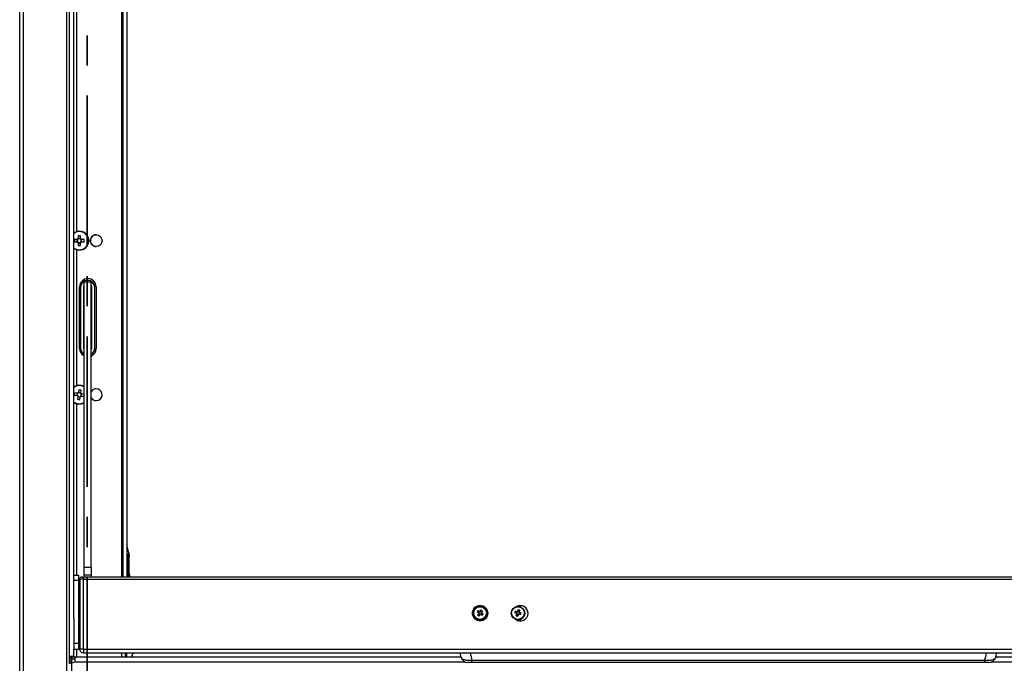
# Model space of a CAD drawing. Header units: millimetres. Extents: x 0 to 4200, y 0 to 2970.
# Tile 12 of 75: x 1469 to 1885, y 903 to 1175. Entities that reach past the tile are written whole.
import ezdxf

# ---------------------------------------------------------------- set-up
doc = ezdxf.new("R2010")
doc.units = ezdxf.units.MM
doc.header["$LTSCALE"] = 10
doc.linetypes.add('CENTER', pattern=[10.16, 6.35, -1.27, 1.27, -1.27])

msp = doc.modelspace()

# ---------------------------------------------------------------- linework, layer by layer
at = {"color": 7, "linetype": 'CENTER', "lineweight": 35}
msp.add_line((1497.986, 1447.462), (1497.986, 449.701), dxfattribs=at)
at = {"color": 7, "linetype": 'Continuous', "lineweight": 25}
for p, q in [((1492.386, 922.01), (1492.386, 1326.624)), ((1469.486, 604.108), (1469.486, 1324.82)), ((1471.086, 604.108), (1471.086, 1324.82)), ((1489.186, 1324.82), (1489.186, 604.108)), ((1490.486, 903.207), (1490.486, 1324.575)), ((1493.686, 1085.335), (1493.686, 1308.248)), ((1512.686, 939.419), (1512.686, 1288.958)), ((1513.182, 939.419), (1513.182, 1288.958)), ((1514.786, 1288.958), (1514.786, 939.419)), ((1493.802, 1081.973), (1492.685, 1081.973)), ((1493.687, 1081.973), (1493.687, 1080.943)), ((1494.155, 1083.443), (1494.155, 1082.326)), ((1495.185, 1082.441), (1494.155, 1082.441)), ((1495.185, 1082.326), (1495.185, 1083.443)), ((1496.654, 1081.973), (1495.538, 1081.973)), ((1495.653, 1080.943), (1495.653, 1081.973)), ((1492.685, 1080.943), (1493.802, 1080.943)), ((1493.686, 1020.335), (1493.686, 1077.581)), ((1494.155, 1080.59), (1494.155, 1079.473)), ((1494.155, 1080.475), (1495.185, 1080.475)), ((1495.185, 1079.473), (1495.185, 1080.59)), ((1495.538, 1080.943), (1496.654, 1080.943)), ((1494.786, 1035.958), (1494.786, 1061.958)), ((1494.836, 1061.958), (1494.836, 1035.958)), ((1495.154, 1061.708), (1495.07, 1061.708)), ((1495.07, 1061.708), (1495.07, 1036.208)), ((1495.154, 1061.708), (1495.154, 1036.208)), ((1496.686, 1062.208), (1496.42, 1062.208)), ((1496.42, 1062.208), (1496.42, 1035.708)), ((1496.547, 1062.081), (1496.42, 1062.208)), ((1496.547, 1062.081), (1496.686, 1062.081)), ((1496.547, 1035.835), (1496.547, 1062.081)), ((1496.547, 1062.081), (1496.686, 1062.055)), ((1499.686, 1063.958), (1496.686, 1063.958)), ((1496.686, 943.712), (1496.686, 1063.958)), ((1499.686, 943.712), (1499.686, 1063.958)), ((1499.92, 1062.208), (1499.686, 1062.208)), ((1499.686, 1062.081), (1499.792, 1062.081)), ((1499.686, 1062.061), (1499.792, 1062.081)), ((1499.792, 1062.081), (1499.92, 1062.208)), ((1499.792, 1062.081), (1499.792, 1035.835)), ((1499.92, 1035.708), (1499.92, 1062.208)), ((1501.186, 1036.208), (1501.186, 1061.708)), ((1501.186, 1061.708), (1501.27, 1061.708)), ((1501.27, 1036.208), (1501.27, 1061.708)), ((1501.786, 1061.958), (1501.786, 1035.958)), ((1495.154, 1036.208), (1495.07, 1036.208)), ((1496.547, 1035.835), (1496.42, 1035.708)), ((1496.686, 1035.708), (1496.42, 1035.708)), ((1496.547, 1035.835), (1496.686, 1035.861)), ((1496.547, 1035.835), (1496.686, 1035.835)), ((1499.686, 1035.855), (1499.792, 1035.835)), ((1499.686, 1035.835), (1499.792, 1035.835)), ((1499.92, 1035.708), (1499.686, 1035.708)), ((1499.792, 1035.835), (1499.92, 1035.708)), ((1501.186, 1036.208), (1501.27, 1036.208)), ((1492.629, 1016.264), (1493.731, 1016.087)), ((1493.895, 1017.104), (1492.792, 1017.281)), ((1493.781, 1017.122), (1493.617, 1016.105)), ((1494.024, 1015.683), (1493.847, 1014.58)), ((1494.005, 1015.569), (1495.022, 1015.405)), ((1494.476, 1018.499), (1494.299, 1017.396)), ((1495.334, 1017.347), (1494.317, 1017.511)), ((1494.864, 1014.417), (1495.041, 1015.52)), ((1495.316, 1017.233), (1495.493, 1018.336)), ((1495.445, 1015.812), (1496.548, 1015.635)), ((1495.559, 1015.794), (1495.722, 1016.811)), ((1496.711, 1016.652), (1495.608, 1016.829)), ((1493.686, 940.358), (1493.686, 1012.581)), ((1515.61, 949.748), (1514.786, 953.081)), ((1514.786, 949.394), (1514.982, 948.814)), ((1514.982, 948.814), (1514.982, 939.419)), ((1515.61, 949.748), (1515.786, 948.307)), ((1515.786, 939.419), (1515.786, 948.307)), ((1492.386, 940.358), (1494.386, 940.358)), ((1494.386, 940.358), (1494.386, 938.161)), ((1496.686, 943.712), (1499.686, 943.712)), ((1496.686, 940.268), (1496.686, 943.712)), ((1499.686, 940.268), (1496.686, 940.268)), ((1496.686, 939.419), (1496.686, 940.268)), ((1499.686, 943.712), (1499.686, 940.268)), ((1499.686, 940.268), (1499.686, 939.419)), ((1492.386, 938.161), (1494.386, 938.161)), ((1494.386, 938.161), (1494.386, 911.619)), ((1494.886, 938.658), (1494.886, 938.575)), ((1494.886, 938.575), (1494.886, 909.073)), ((1495.686, 938.658), (1495.686, 938.648)), ((1495.69, 938.658), (1495.69, 938.648)), ((2040.786, 939.419), (1496.486, 939.419)), ((1496.486, 938.901), (1496.486, 938.659)), ((1496.486, 909.142), (1496.486, 938.659)), ((1496.488, 938.659), (1496.486, 938.659)), ((1496.488, 938.659), (2040.784, 938.659)), ((1494.686, 925.958), (1494.386, 925.958)), ((1494.886, 925.758), (1494.686, 925.958)), ((1494.686, 911.958), (1494.686, 925.958)), ((1661.136, 924.298), (1661.136, 924.225)), ((1662.867, 923.505), (1663.326, 924.051)), ((1663.099, 925.408), (1663.728, 924.868)), ((1663.406, 924.428), (1663.315, 924.303)), ((1663.326, 924.051), (1663.393, 924.142)), ((1663.326, 924.051), (1663.483, 923.937)), ((1663.728, 924.868), (1663.614, 924.711)), ((1663.728, 924.868), (1663.819, 924.801)), ((1663.767, 923.73), (1663.881, 923.646)), ((1663.882, 924.811), (1663.948, 924.902)), ((1664.408, 925.612), (1663.948, 924.902)), ((1664.105, 924.788), (1663.948, 924.902)), ((1664.186, 923.708), (1664.258, 923.806)), ((1664.525, 924.482), (1664.389, 924.58)), ((1664.466, 924.09), (1664.58, 924.246)), ((1664.489, 924.313), (1664.58, 924.246)), ((1665.209, 923.869), (1664.58, 924.246)), ((1666.736, 924.225), (1666.736, 924.298)), ((1677.136, 924.298), (1677.136, 924.278)), ((1678.787, 925.063), (1679.535, 924.762)), ((1679.212, 923.193), (1679.432, 923.858)), ((1679.38, 924.239), (1679.341, 924.105)), ((1679.432, 923.858), (1679.464, 923.965)), ((1679.432, 923.858), (1679.618, 923.803)), ((1679.535, 924.762), (1679.48, 924.576)), ((1679.535, 924.762), (1679.642, 924.73)), ((1679.698, 924.761), (1679.73, 924.868)), ((1679.95, 925.696), (1679.73, 924.868)), ((1679.916, 924.814), (1679.73, 924.868)), ((1679.956, 923.704), (1680.118, 923.656)), ((1680.44, 924.66), (1680.254, 924.714)), ((1680.359, 923.829), (1680.392, 923.941)), ((1680.439, 924.496), (1680.547, 924.464)), ((1680.492, 924.278), (1680.547, 924.464)), ((1681.294, 924.326), (1680.547, 924.464)), ((1682.736, 924.225), (1682.736, 924.298)), ((1492.386, 922.01), (1492.386, 911.619)), ((1492.386, 911.619), (1492.386, 909.058)), ((1492.386, 911.619), (1494.386, 911.619)), ((1494.386, 911.958), (1494.686, 911.958)), ((1494.386, 911.619), (1494.386, 909.058)), ((1494.686, 911.958), (1494.886, 912.158)), ((1492.386, 906.058), (1492.386, 909.058)), ((1492.386, 909.058), (1494.386, 909.058)), ((1493.686, 905.66), (1493.686, 909.058)), ((1494.886, 909.058), (1494.886, 909.073)), ((1496.486, 909.142), (1496.486, 907.458)), ((1496.486, 909.142), (2040.786, 909.142)), ((1496.486, 907.458), (2040.786, 907.458)), ((1512.686, 905.66), (1512.686, 907.458)), ((1513.986, 907.458), (1513.986, 905.66)), ((1514.786, 905.66), (1514.786, 907.458)), ((1516.614, 905.66), (1517.491, 907.458)), ((1655.427, 907.459), (1655.848, 905.697)), ((1490.265, 903.197), (1490.5, 903.208)), ((1490.486, 906.058), (1492.386, 906.058)), ((1491.557, 903.208), (1490.5, 903.208)), ((1490.786, 905.658), (1490.786, 906.058)), ((1490.786, 905.658), (1491.586, 905.658)), ((1490.786, 903.208), (1490.786, 905.658)), ((1655.748, 905.66), (1491.386, 905.66)), ((1491.386, 905.66), (1491.386, 905.658)), ((1491.386, 905.483), (1491.386, 904.858)), ((1491.386, 904.858), (1491.386, 903.208)), ((1492.957, 904.858), (1491.386, 904.858)), ((1492.957, 903.708), (1491.557, 903.208)), ((1491.557, 604.108), (1491.557, 903.208)), ((1491.586, 906.058), (1491.586, 905.66)), ((1491.586, 905.483), (1491.586, 905.658)), ((1492.386, 906.058), (1492.386, 905.66)), ((1492.957, 905.492), (1492.975, 905.484)), ((1492.957, 903.708), (1492.957, 905.455)), ((1492.957, 903.708), (1657.536, 903.708)), ((1660.453, 904.412), (1877.139, 904.412)), ((1660.453, 904.412), (1660.453, 903.458)), ((1877.139, 903.458), (1660.453, 903.458)), ((1877.139, 904.412), (1877.139, 903.458)), ((1880.056, 903.708), (2044.957, 903.708)), ((2046.186, 905.66), (1881.748, 905.66))]:
    msp.add_line(p, q, dxfattribs=at)
at = {"color": 7, "linetype": 'Continuous', "lineweight": 25, "flags": 128}
for points in [[(1515.786, 941.016), (1515.856, 940.18), (1516.048, 939.419)], [(1515.893, 939.419), (1515.882, 939.47), (1515.786, 940.412)], [(1679.402, 927.042), (1679.881, 927.251), (1680.936, 927.427)], [(1682.356, 922.818), (1682.784, 923.46), (1682.936, 924.225)], [(1682.936, 924.225), (1682.784, 924.989), (1682.449, 925.531)], [(1682.936, 924.183), (1682.784, 924.947), (1682.494, 925.435)]]:
    msp.add_lwpolyline(points, dxfattribs=at)
at = {"color": 7, "linetype": 'Continuous', "lineweight": 25}
for centre, radius in [((1501.786, 1081.458), 2.5), ((1663.939, 924.224), 3.247), ((1663.939, 924.295), 2.798), ((1663.939, 924.307), 2.672), ((1679.934, 924.3), 2.798), ((1679.934, 924.312), 2.673)]:
    msp.add_circle(centre, radius, dxfattribs=at)
for centre, radius, start, end in [((1494.67, 1081.458), 4, 0, 124.81623), ((1494.67, 1081.458), 3.853, 0, 126.3463), ((1494.67, 1081.458), 4, 235.18377, 0), ((1494.67, 1081.458), 3.853, 233.6537, 0), ((1507.057, 1081.458), 14.381, 177.94769, 182.05231), ((1494.67, 1081.458), 1.009, 120.68693, 149.31307), ((1494.67, 1081.458), 0.851, 142.7589, 217.2411), ((1494.67, 1081.458), 0.851, 127.2411, 142.7589), ((1494.67, 1069.071), 14.381, 87.94769, 92.05231), ((1494.67, 1081.458), 0.851, 52.7589, 127.2411), ((1494.67, 1081.458), 1.009, 30.68693, 59.31307), ((1494.67, 1081.458), 0.851, 37.2411, 52.7589), ((1494.67, 1081.458), 0.851, 322.7589, 37.2411), ((1482.283, 1081.458), 14.381, 357.94769, 2.05231), ((1501.836, 1081.458), 2.5, 89.52652, 270), ((1494.67, 1081.458), 1.009, 210.68693, 239.31307), ((1494.67, 1081.458), 0.851, 217.2411, 232.7589), ((1494.67, 1081.458), 0.851, 232.7589, 307.2411), ((1494.67, 1093.845), 14.381, 267.94769, 272.05231), ((1494.67, 1081.458), 1.009, 300.68693, 329.31307), ((1494.67, 1081.458), 0.851, 307.2411, 322.7589), ((1498.286, 1061.958), 3.5, 0, 180), ((1498.336, 1061.958), 3.5, 90.40927, 180), ((1498.17, 1061.708), 3.1, 0, 180), ((1498.17, 1061.708), 3.016, 0, 180), ((1498.286, 1035.958), 3.5, 180, 242.79711), ((1498.336, 1035.958), 3.5, 180, 241.87293), ((1498.17, 1036.208), 3.1, 180, 241.40338), ((1498.17, 1036.208), 3.016, 180, 240.53211), ((1498.17, 1036.208), 3.016, 300.178, 0), ((1498.17, 1036.208), 3.1, 299.28156, 0), ((1498.286, 1035.958), 3.5, 293.57818, 360), ((1494.67, 1016.458), 4, 59.73143, 124.81623), ((1494.67, 1016.458), 3.853, 58.451, 126.3463), ((1501.836, 1016.458), 2.5, 90.57298, 149.31658), ((1501.786, 1016.458), 2.5, 90, 147.14012), ((1501.786, 1016.458), 2.5, 212.85988, 90), ((1506.9, 1014.494), 14.381, 168.82478, 172.92941), ((1494.67, 1016.458), 1.009, 201.56403, 230.19017), ((1494.67, 1016.458), 0.851, 133.63599, 208.1182), ((1494.67, 1016.458), 1.009, 111.56403, 140.19017), ((1494.67, 1016.458), 0.851, 208.1182, 223.63599), ((1494.67, 1016.458), 0.851, 223.63599, 298.1182), ((1494.67, 1016.458), 0.851, 118.1182, 133.63599), ((1494.67, 1016.458), 0.851, 43.63599, 118.1182), ((1492.706, 1004.228), 14.381, 78.82478, 82.92941), ((1494.67, 1016.458), 1.009, 291.56403, 320.19017), ((1494.67, 1016.458), 0.851, 298.1182, 313.63599), ((1494.67, 1016.458), 0.851, 313.63599, 28.1182), ((1494.67, 1016.458), 0.851, 28.1182, 43.63599), ((1494.67, 1016.458), 1.009, 21.56403, 50.19017), ((1482.438, 1018.422), 14.382, 348.82484, 352.16453), ((1501.836, 1016.458), 2.5, 210.68342, 270), ((1494.67, 1016.458), 3.853, 233.6537, 301.549), ((1494.67, 1016.458), 4, 235.18377, 300.26857), ((1496.634, 1028.688), 14.381, 258.82478, 262.92941), ((1495.688, 938.658), 0.802, 1.35051, 180), ((1496.087, 930.953), 7.716, 87.0366, 98.95519), ((1495.688, 938.658), 0.002, 0, 180), ((1663.934, 924.179), 3.248, 89.96168, 179.95974), ((1663.939, 924.179), 3.247, 0.03417, 90.04441), ((1680.936, 924.219), 3.25, 0.07607, 120.61446), ((1680.939, 924.179), 3.247, 0.03417, 90.04441), ((1663.936, 924.227), 2.8, 180.0494, 359.9506), ((1671.207, 919.021), 10.321, 141.76818, 145.87344), ((1599.184, 835.635), 109.462, 54.16995, 54.55564), ((1789.633, 832.396), 156.11, 144.02045, 144.29458), ((1670.228, 932.971), 11.991, 232.12832, 235.663), ((1599.621, 836.231), 109.462, 54.16995, 54.55564), ((1663.934, 924.348), 0.673, 177.08561, 200.6548), ((1663.935, 924.259), 0.555, 162.26477, 185.58365), ((1663.935, 924.259), 0.555, 185.58413, 192.15628), ((1663.935, 924.259), 0.555, 192.15838, 215.46767), ((1663.935, 924.258), 0.555, 125.38308, 162.25854), ((1790.23, 831.96), 156.11, 144.02045, 144.29458), ((1663.936, 924.259), 0.556, 215.47292, 252.3184), ((1663.936, 924.257), 0.556, 102.12171, 125.38835), ((1663.936, 924.346), 0.676, 87.09213, 110.60046), ((1663.936, 924.26), 0.557, 252.31219, 275.56927), ((1663.936, 924.257), 0.557, 95.56879, 102.1238), ((1663.936, 924.257), 0.557, 72.31219, 95.56927), ((1663.936, 924.35), 0.676, 267.09213, 290.60046), ((1783.688, 836.823), 148.698, 143.33702, 143.6202), ((1663.936, 924.26), 0.557, 275.56879, 282.1238), ((1663.936, 924.26), 0.556, 282.12171, 305.38835), ((1663.936, 924.258), 0.556, 35.47292, 72.3184), ((1596.905, 832.401), 113.418, 53.24568, 53.62235), ((1663.937, 924.259), 0.555, 305.38308, 342.25854), ((1663.937, 924.259), 0.555, 12.15838, 35.46767), ((1658.75, 917.226), 10.116, 51.80055, 55.99077), ((1663.938, 924.259), 0.555, 342.26477, 5.58365), ((1663.938, 924.259), 0.555, 5.58413, 12.15628), ((1784.285, 836.387), 148.698, 143.33702, 143.6202), ((1663.938, 924.348), 0.673, 357.08561, 20.6548), ((1597.342, 832.998), 113.418, 53.24568, 53.62235), ((1655.565, 930.465), 11.684, 322.00776, 325.63386), ((1688.875, 921.704), 10.633, 161.57987, 165.56323), ((1653.529, 834.67), 93.117, 73.93941, 74.39439), ((1653.738, 835.379), 93.117, 73.93941, 74.39439), ((1680.936, 924.227), 3.25, 231.92419, 359.93791), ((1679.937, 924.227), 2.799, 251.97635, 359.95633), ((1993.296, 831.933), 327.074, 163.66719, 163.79818), ((1679.935, 924.348), 0.674, 196.84786, 220.40391), ((1679.935, 924.259), 0.555, 145.1206, 182.02251), ((1679.935, 924.259), 0.555, 182.02711, 205.34316), ((1679.935, 924.259), 0.555, 205.34166, 211.91011), ((1679.936, 924.259), 0.556, 211.91308, 235.20265), ((1679.936, 924.258), 0.556, 121.83624, 145.12255), ((1679.936, 924.347), 0.675, 106.79914, 130.32056), ((1679.936, 924.26), 0.557, 235.20458, 272.02369), ((1679.936, 924.258), 0.556, 115.2805, 121.8392), ((1679.936, 924.257), 0.557, 92.01911, 115.279), ((1975.687, 837.191), 308.696, 163.33922, 163.47536), ((1679.936, 924.257), 0.557, 55.20458, 92.02369), ((1994.006, 831.724), 327.074, 163.66719, 163.79818), ((1677.491, 916.023), 9.981, 71.4898, 75.73847), ((1679.936, 924.26), 0.557, 272.01911, 295.279), ((1679.936, 924.349), 0.675, 286.79914, 310.32056), ((1679.936, 924.26), 0.556, 295.2805, 301.8392), ((1679.937, 924.259), 0.556, 301.83624, 325.12255), ((1679.937, 924.258), 0.556, 31.91308, 55.20265), ((1653.14, 833.122), 94.712, 72.83956, 73.28941), ((1679.937, 924.259), 0.555, 325.1206, 2.02251), ((1679.937, 924.258), 0.555, 25.34166, 31.91011), ((1679.937, 924.259), 0.555, 2.02711, 25.34316), ((1976.397, 836.983), 308.696, 163.33922, 163.47536), ((1679.937, 924.348), 0.674, 16.84786, 40.40391), ((1653.349, 833.831), 94.712, 72.83956, 73.28941), ((1670.373, 927.161), 11.283, 341.6947, 345.44841), ((1683.012, 934.805), 12.217, 251.87887, 255.3494), ((1658.735, 906.458), 3, 194.70739, 270.00033), ((1878.857, 906.458), 3, 269.99975, 345.23201)]:
    msp.add_arc(centre, radius, start, end, dxfattribs=at)
for centre, major_axis, ratio, start_param, end_param in [((1663.88, 924.251), (-0.25, 0.469), 0.8979416, 0.0387607, 0.7775866), ((1663.895, 924.155), (0.471, -0.145), 0.901844, 3.9775843, 4.7164102), ((1663.977, 924.266), (0.174, 0.509), 0.8975147, 5.6429023, 6.3817282), ((1663.992, 924.17), (0.45, 0.215), 0.9010779, 4.8802504, 5.6190763), ((1679.87, 924.23), (-0.324, 0.411), 0.8986162, 0.1978377, 0.9366636), ((1679.917, 924.144), (0.484, -0.066), 0.9024201, 4.1755502, 4.9143761), ((1679.956, 924.277), (0.081, 0.535), 0.8972403, 5.7917155, 6.5305414), ((1680.002, 924.191), (0.414, 0.293), 0.9001075, 5.063248, 5.8020739), ((1709.436, 918.19), (0, 54.305), 0.9325151, 1.7697343, 1.8273189), ((1828.155, 918.19), (0, 54.305), 0.9325151, 4.4558664, 4.513451)]:
    msp.add_ellipse(centre, major_axis=major_axis, ratio=ratio, start_param=start_param, end_param=end_param, dxfattribs=at)
for points, knots in [([(1515.61, 949.748), (1515.591, 949.671), (1515.552, 949.516), (1515.172, 949.048), (1514.982, 948.814)], [0, 0, 0, 0, 0.4995676, 1, 1, 1, 1]), ([(1515.786, 948.307), (1515.751, 948.396), (1515.681, 948.574), (1515.215, 948.734), (1514.982, 948.814)], [0, 0, 0, 0, 0.5004495, 1, 1, 1, 1]), ([(1496.486, 938.899), (1496.486, 938.989), (1496.487, 939.174), (1496.487, 939.359), (1496.487, 939.439), (1496.487, 939.393), (1496.488, 939.229), (1496.488, 938.972), (1496.488, 938.763), (1496.488, 938.659)], [0, 0, 0, 0, 0.1361559, 0.2801299, 0.4241039, 0.5680779, 0.712052, 0.856026, 1, 1, 1, 1]), ([(1663.262, 924.382), (1663.266, 924.375), (1663.299, 924.327), (1663.338, 924.268), (1663.376, 924.214), (1663.383, 924.205)], [0, 0, 0, 0, 0.11674294, 0.83938218, 1, 1, 1, 1]), ([(1663.393, 924.142), (1663.388, 924.14), (1663.36, 924.128), (1663.331, 924.119), (1663.307, 924.111), (1663.304, 924.11)], [0, 0, 0, 0, 0.1606178, 0.8832571, 1, 1, 1, 1]), ([(1663.819, 924.801), (1663.812, 924.811), (1663.775, 924.865), (1663.735, 924.924), (1663.703, 924.972), (1663.698, 924.979)], [0, 0, 0, 0, 0.1606178, 0.8832571, 1, 1, 1, 1]), ([(1663.97, 925.021), (1663.967, 925.013), (1663.943, 924.956), (1663.915, 924.887), (1663.887, 924.823), (1663.882, 924.811)], [0, 0, 0, 0, 0.1167429, 0.8393822, 1, 1, 1, 1]), ([(1663.902, 923.674), (1663.905, 923.675), (1663.929, 923.683), (1663.958, 923.693), (1663.985, 923.704), (1663.99, 923.706)], [0, 0, 0, 0, 0.1167429, 0.8393822, 1, 1, 1, 1]), ([(1664.053, 923.716), (1664.06, 923.716), (1664.097, 923.714), (1664.137, 923.715), (1664.169, 923.717), (1664.174, 923.717)], [0, 0, 0, 0, 0.1606178, 0.8832571, 1, 1, 1, 1]), ([(1664.48, 924.375), (1664.485, 924.387), (1664.512, 924.451), (1664.541, 924.52), (1664.565, 924.577), (1664.568, 924.585)], [0, 0, 0, 0, 0.1606178, 0.8832571, 1, 1, 1, 1]), ([(1664.61, 924.314), (1664.606, 924.313), (1664.574, 924.312), (1664.534, 924.311), (1664.496, 924.312), (1664.489, 924.313)], [0, 0, 0, 0, 0.1167429, 0.8393822, 1, 1, 1, 1]), ([(1679.29, 924.153), (1679.295, 924.148), (1679.334, 924.111), (1679.381, 924.068), (1679.425, 924.028), (1679.433, 924.021)], [0, 0, 0, 0, 0.1167429, 0.8393822, 1, 1, 1, 1]), ([(1679.464, 923.965), (1679.462, 923.962), (1679.448, 923.944), (1679.434, 923.926), (1679.423, 923.913), (1679.422, 923.911)], [0, 0, 0, 0, 0.16061782, 0.88325706, 1, 1, 1, 1]), ([(1679.642, 924.73), (1679.634, 924.737), (1679.59, 924.777), (1679.543, 924.82), (1679.504, 924.857), (1679.499, 924.862)], [0, 0, 0, 0, 0.1606178, 0.8832571, 1, 1, 1, 1]), ([(1679.741, 924.993), (1679.739, 924.984), (1679.728, 924.921), (1679.714, 924.844), (1679.701, 924.773), (1679.698, 924.761)], [0, 0, 0, 0, 0.11674294, 0.83938218, 1, 1, 1, 1]), ([(1680.131, 923.702), (1680.133, 923.704), (1680.144, 923.718), (1680.158, 923.735), (1680.171, 923.753), (1680.174, 923.757)], [0, 0, 0, 0, 0.1167429, 0.8393822, 1, 1, 1, 1]), ([(1680.23, 923.787), (1680.238, 923.79), (1680.282, 923.803), (1680.33, 923.818), (1680.368, 923.832), (1680.373, 923.834)], [0, 0, 0, 0, 0.16061782, 0.88325706, 1, 1, 1, 1]), ([(1680.408, 924.552), (1680.411, 924.565), (1680.424, 924.636), (1680.438, 924.712), (1680.449, 924.776), (1680.451, 924.784)], [0, 0, 0, 0, 0.1606178, 0.8832571, 1, 1, 1, 1]), ([(1680.582, 924.543), (1680.577, 924.541), (1680.539, 924.527), (1680.491, 924.512), (1680.447, 924.498), (1680.439, 924.496)], [0, 0, 0, 0, 0.11674294, 0.83938218, 1, 1, 1, 1]), ([(1881.755, 905.696), (1881.812, 905.91), (1881.969, 906.492), (1882.089, 907.079), (1882.165, 907.45)], [0, 0, 0, 0, 0.3673286, 1, 1, 1, 1]), ([(1655.881, 905.708), (1655.97, 905.499), (1656.142, 905.093), (1657.045, 904.69), (1658.09, 904.457), (1659.211, 904.353), (1660.037, 904.392), (1660.453, 904.412)], [0, 0, 0, 0, 0.2484645, 0.4827099, 0.6502555, 0.824042, 1, 1, 1, 1]), ([(1660.453, 903.458), (1660.284, 903.458), (1659.948, 903.458), (1659.502, 903.458), (1659.102, 903.458), (1658.788, 903.458), (1658.766, 903.458), (1658.754, 903.458)], [0, 0, 0, 0, 0.1589154, 0.3177588, 0.4784498, 0.7199934, 1, 1, 1, 1]), ([(1877.139, 904.412), (1877.338, 904.4), (1877.993, 904.359), (1879.048, 904.397), (1880.224, 904.59), (1881.187, 904.969), (1881.732, 905.371), (1881.709, 905.656), (1881.705, 905.706)], [0, 0, 0, 0, 0.08453819, 0.27757991, 0.46234851, 0.67725894, 0.94309429, 1, 1, 1, 1]), ([(1878.829, 903.458), (1878.837, 903.458), (1878.889, 903.458), (1878.713, 903.458), (1878.37, 903.458), (1877.914, 903.458), (1877.484, 903.458), (1877.219, 903.458), (1877.139, 903.458)], [0, 0, 0, 0, 0.0607822, 0.3532589, 0.5716373, 0.7466909, 0.9226319, 1, 1, 1, 1])]:
    msp.add_open_spline(points, degree=3, knots=knots, dxfattribs=at)
for points in [[(1496.486, 909.142), (1496.276, 909.142), (1495.857, 909.142), (1495.328, 909.126), (1494.958, 909.102), (1494.91, 909.082), (1494.886, 909.073)], [(1496.486, 907.458), (1496.276, 907.482), (1495.857, 907.53), (1495.328, 907.9), (1494.958, 908.429), (1494.91, 908.848), (1494.886, 909.058)]]:
    msp.add_open_spline(points, degree=3, dxfattribs=at)

doc.saveas('drawing.dxf')
